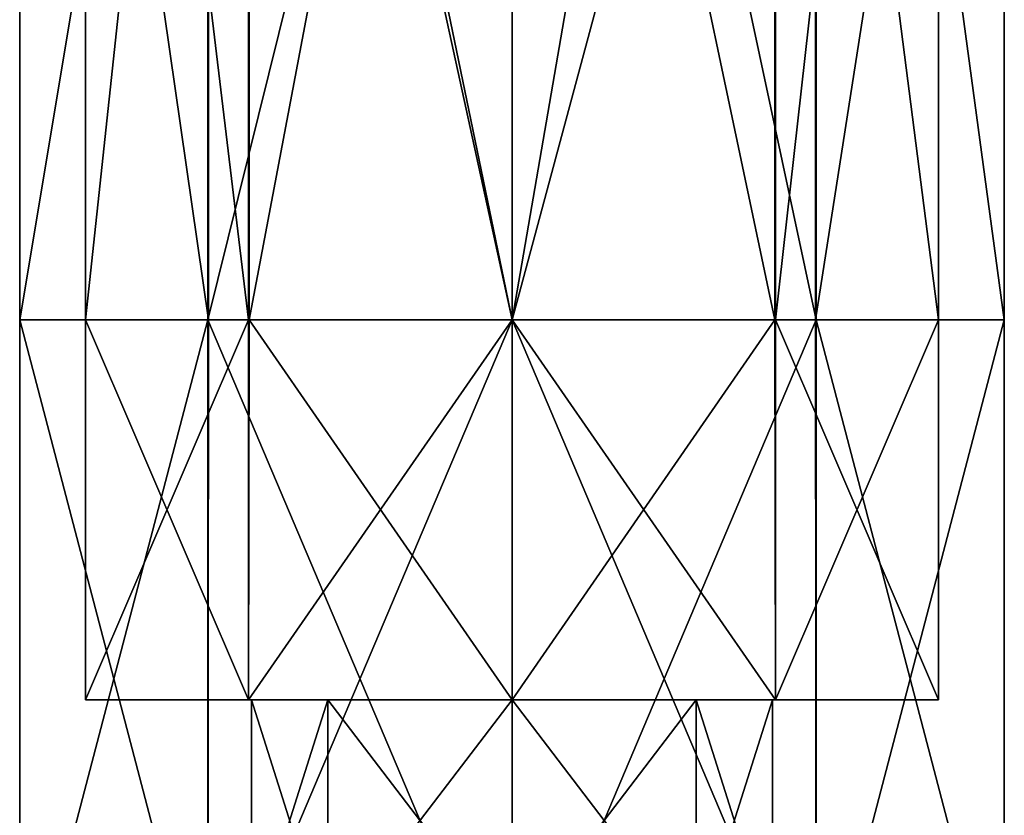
# Model space of a CAD drawing. Header units: millimetres. Extents: x -322 to 175, y 0 to 232.
# Tile 83 of 157: x -14 to 14, y 69 to 92. Entities that reach past the tile are written whole.
import ezdxf

# ---------------------------------------------------------------- set-up
doc = ezdxf.new("R2010")
doc.units = ezdxf.units.MM
doc.header["$LTSCALE"] = 65.185185
for name, color, linetype in [('1580', 7, 'CONTINUOUS'), ('1581', 7, 'CONTINUOUS'), ('1582', 7, 'CONTINUOUS'), ('1583', 7, 'CONTINUOUS'), ('1584', 7, 'CONTINUOUS'), ('1585', 7, 'CONTINUOUS'), ('1586', 7, 'CONTINUOUS'), ('1587', 7, 'CONTINUOUS'), ('1591', 7, 'CONTINUOUS'), ('1592', 7, 'CONTINUOUS'), ('1593', 7, 'CONTINUOUS')]:
    doc.layers.add(name, color=color, linetype=linetype)

msp = doc.modelspace()

# ---------------------------------------------------------------- linework, layer by layer
at = {"layer": '1580', "color": 7, "linetype": 'CONTINUOUS', "true_color": 0xe0f2ff}
for points in [[(7.641, 72.5, 10.517), (0, 72.5, 13), (7.621, 83.5, 10.532), (7.641, 72.5, 10.517)], [(7.621, 83.5, 10.532), (0, 72.5, 13), (0, 83.5, 13), (7.621, 83.5, 10.532)], [(0, 72.5, -13), (7.641, 72.5, -10.517), (0, 83.5, -13), (0, 72.5, -13)], [(0, 83.5, -13), (7.641, 72.5, -10.517), (7.641, 83.5, -10.517), (0, 83.5, -13)], [(12.359, 83.5, 4.033), (7.641, 72.5, 10.517), (7.621, 83.5, 10.532), (12.359, 83.5, 4.033)], [(12.364, 72.5, 4.017), (7.641, 72.5, 10.517), (12.359, 83.5, 4.033), (12.364, 72.5, 4.017)], [(7.641, 72.5, -10.517), (12.364, 72.5, -4.017), (7.641, 83.5, -10.517), (7.641, 72.5, -10.517)], [(7.641, 83.5, -10.517), (12.364, 72.5, -4.017), (12.366, 83.5, -4.009), (7.641, 83.5, -10.517)], [(12.366, 83.5, -4.009), (12.364, 72.5, 4.017), (12.359, 83.5, 4.033), (12.366, 83.5, -4.009)], [(12.364, 72.5, -4.017), (12.364, 72.5, 4.017), (12.366, 83.5, -4.009), (12.364, 72.5, -4.017)]]:
    msp.add_3dface(points, dxfattribs=at)
at = {"layer": '1581', "color": 7, "linetype": 'CONTINUOUS', "true_color": 0xe0f2ff}
for points in [[(-12.364, 72.5, 4.017), (-12.364, 72.5, -4.017), (-12.366, 83.5, 4.009), (-12.364, 72.5, 4.017)], [(-12.366, 83.5, 4.009), (-12.364, 72.5, -4.017), (-12.359, 83.5, -4.033), (-12.366, 83.5, 4.009)], [(-7.641, 83.5, 10.517), (-12.364, 72.5, 4.017), (-12.366, 83.5, 4.009), (-7.641, 83.5, 10.517)], [(-12.364, 72.5, -4.017), (-7.641, 72.5, -10.517), (-12.359, 83.5, -4.033), (-12.364, 72.5, -4.017)], [(-7.641, 72.5, 10.517), (-12.364, 72.5, 4.017), (-7.641, 83.5, 10.517), (-7.641, 72.5, 10.517)], [(-12.359, 83.5, -4.033), (-7.641, 72.5, -10.517), (-7.621, 83.5, -10.532), (-12.359, 83.5, -4.033)], [(0, 83.5, 13), (0, 72.5, 13), (-7.641, 72.5, 10.517), (0, 83.5, 13)], [(-7.641, 72.5, -10.517), (0, 72.5, -13), (-7.621, 83.5, -10.532), (-7.641, 72.5, -10.517)], [(0, 83.5, 13), (-7.641, 72.5, 10.517), (-7.641, 83.5, 10.517), (0, 83.5, 13)], [(0, 72.5, -13), (0, 83.5, -13), (-7.621, 83.5, -10.532), (0, 72.5, -13)]]:
    msp.add_3dface(points, dxfattribs=at)
at = {"layer": '1582', "color": 7, "linetype": 'CONTINUOUS', "true_color": 0xe0f2ff}
for points in [[(-14.266, 62.7, -4.636), (-14.266, 62.7, 4.635), (-14.269, 83.5, 4.626), (-14.266, 62.7, -4.636)], [(-14.269, 83.5, 4.626), (-14.266, 62.7, 4.635), (-8.817, 83.5, 12.135), (-14.269, 83.5, 4.626)], [(-14.26, 83.5, -4.653), (-14.266, 62.7, -4.636), (-14.269, 83.5, 4.626), (-14.26, 83.5, -4.653)], [(-14.266, 62.7, 4.635), (-8.816, 62.7, 12.136), (-8.817, 83.5, 12.135), (-14.266, 62.7, 4.635)], [(-8.815, 62.7, -12.136), (-14.266, 62.7, -4.636), (-14.26, 83.5, -4.653), (-8.815, 62.7, -12.136)], [(-8.794, 83.5, -12.152), (-8.815, 62.7, -12.136), (-14.26, 83.5, -4.653), (-8.794, 83.5, -12.152)], [(-8.816, 62.7, 12.136), (0, 62.7, 15), (-8.817, 83.5, 12.135), (-8.816, 62.7, 12.136)], [(-8.817, 83.5, 12.135), (0, 62.7, 15), (0, 83.5, 15), (-8.817, 83.5, 12.135)], [(0, 62.7, -15), (-8.815, 62.7, -12.136), (0, 83.5, -15), (0, 62.7, -15)], [(0, 83.5, -15), (-8.815, 62.7, -12.136), (-8.794, 83.5, -12.152), (0, 83.5, -15)]]:
    msp.add_3dface(points, dxfattribs=at)
at = {"layer": '1583', "color": 7, "linetype": 'CONTINUOUS', "true_color": 0xe0f2ff}
for points in [[(0, 83.5, 15), (0, 62.7, 15), (8.815, 62.7, 12.136), (0, 83.5, 15)], [(0, 62.7, -15), (0, 83.5, -15), (8.817, 83.5, -12.135), (0, 62.7, -15)], [(8.816, 62.7, -12.136), (0, 62.7, -15), (8.817, 83.5, -12.135), (8.816, 62.7, -12.136)], [(0, 83.5, 15), (8.815, 62.7, 12.136), (8.794, 83.5, 12.152), (0, 83.5, 15)], [(8.794, 83.5, 12.152), (8.815, 62.7, 12.136), (14.26, 83.5, 4.653), (8.794, 83.5, 12.152)], [(8.815, 62.7, 12.136), (14.266, 62.7, 4.636), (14.26, 83.5, 4.653), (8.815, 62.7, 12.136)], [(14.266, 62.7, -4.635), (8.816, 62.7, -12.136), (8.817, 83.5, -12.135), (14.266, 62.7, -4.635)], [(14.269, 83.5, -4.626), (14.266, 62.7, -4.635), (8.817, 83.5, -12.135), (14.269, 83.5, -4.626)], [(14.26, 83.5, 4.653), (14.266, 62.7, 4.636), (14.269, 83.5, -4.626), (14.26, 83.5, 4.653)], [(14.266, 62.7, 4.636), (14.266, 62.7, -4.635), (14.269, 83.5, -4.626), (14.266, 62.7, 4.636)]]:
    msp.add_3dface(points, dxfattribs=at)
at = {"layer": '1584', "color": 7, "linetype": 'CONTINUOUS', "true_color": 0xe0f2ff}
for points in [[(0, 83.5, -13), (7.641, 83.5, -10.517), (7.641, 127.724, -2.536), (0, 83.5, -13)], [(0, 83.5, -13), (7.641, 127.724, -2.536), (0, 123.766, -6.555), (0, 83.5, -13)], [(7.641, 127.724, -2.536), (7.641, 83.5, -10.517), (12.366, 125.592, 3.614), (7.641, 127.724, -2.536)], [(7.641, 83.5, -10.517), (12.366, 83.5, -4.009), (12.366, 125.592, 3.614), (7.641, 83.5, -10.517)], [(12.366, 125.592, 3.614), (12.366, 83.5, -4.009), (12.359, 122.759, 11.141), (12.366, 125.592, 3.614)], [(12.359, 122.759, 11.141), (12.359, 83.5, 4.033), (7.621, 120.47, 17.223), (12.359, 122.759, 11.141)], [(12.366, 83.5, -4.009), (12.359, 83.5, 4.033), (12.359, 122.759, 11.141), (12.366, 83.5, -4.009)], [(7.621, 120.47, 17.223), (7.621, 83.5, 10.532), (0, 119.6, 19.534), (7.621, 120.47, 17.223)], [(12.359, 83.5, 4.033), (7.621, 83.5, 10.532), (7.621, 120.47, 17.223), (12.359, 83.5, 4.033)], [(7.621, 83.5, 10.532), (0, 83.5, 13), (0, 119.6, 19.534), (7.621, 83.5, 10.532)]]:
    msp.add_3dface(points, dxfattribs=at)
at = {"layer": '1585', "color": 7, "linetype": 'CONTINUOUS', "true_color": 0xe0f2ff}
for points in [[(-12.359, 83.5, -4.033), (-7.621, 83.5, -10.532), (-7.621, 127.729, -2.55), (-12.359, 83.5, -4.033)], [(-12.359, 83.5, -4.033), (-7.621, 127.729, -2.55), (-12.359, 125.6, 3.593), (-12.359, 83.5, -4.033)], [(-7.621, 83.5, -10.532), (0, 123.766, -6.555), (-7.621, 127.729, -2.55), (-7.621, 83.5, -10.532)], [(-12.366, 83.5, 4.009), (-12.359, 83.5, -4.033), (-12.359, 125.6, 3.593), (-12.366, 83.5, 4.009)], [(-12.366, 83.5, 4.009), (-12.359, 125.6, 3.593), (-12.366, 122.767, 11.119), (-12.366, 83.5, 4.009)], [(-7.621, 83.5, -10.532), (0, 83.5, -13), (0, 123.766, -6.555), (-7.621, 83.5, -10.532)], [(-7.641, 83.5, 10.517), (-12.366, 83.5, 4.009), (-12.366, 122.767, 11.119), (-7.641, 83.5, 10.517)], [(-7.641, 120.475, 17.21), (-7.641, 83.5, 10.517), (-12.366, 122.767, 11.119), (-7.641, 120.475, 17.21)], [(0, 83.5, 13), (-7.641, 83.5, 10.517), (-7.641, 120.475, 17.21), (0, 83.5, 13)], [(0, 119.6, 19.534), (0, 83.5, 13), (-7.641, 120.475, 17.21), (0, 119.6, 19.534)]]:
    msp.add_3dface(points, dxfattribs=at)
at = {"layer": '1586', "color": 7, "linetype": 'CONTINUOUS', "true_color": 0xe0f2ff}
for points in [[(0, 124.705, -8.351), (0, 83.5, -15), (-8.794, 123.809, -5.647), (0, 124.705, -8.351)], [(-8.794, 123.809, -5.647), (-8.794, 83.5, -12.152), (-14.26, 121.451, 1.471), (-8.794, 123.809, -5.647)], [(0, 83.5, -15), (-8.794, 83.5, -12.152), (-8.794, 123.809, -5.647), (0, 83.5, -15)], [(-14.26, 121.451, 1.471), (-14.26, 83.5, -4.653), (-14.269, 118.532, 10.279), (-14.26, 121.451, 1.471)], [(-8.794, 83.5, -12.152), (-14.26, 83.5, -4.653), (-14.26, 121.451, 1.471), (-8.794, 83.5, -12.152)], [(-8.817, 83.5, 12.135), (0, 83.5, 15), (0, 119.077, 21.474), (-8.817, 83.5, 12.135)], [(-8.817, 116.17, 17.407), (-8.817, 83.5, 12.135), (0, 119.077, 21.474), (-8.817, 116.17, 17.407)], [(-14.26, 83.5, -4.653), (-14.269, 83.5, 4.626), (-14.269, 118.532, 10.279), (-14.26, 83.5, -4.653)], [(-14.269, 118.532, 10.279), (-14.269, 83.5, 4.626), (-8.817, 116.17, 17.407), (-14.269, 118.532, 10.279)], [(-14.269, 83.5, 4.626), (-8.817, 83.5, 12.135), (-8.817, 116.17, 17.407), (-14.269, 83.5, 4.626)]]:
    msp.add_3dface(points, dxfattribs=at)
at = {"layer": '1587', "color": 7, "linetype": 'CONTINUOUS', "true_color": 0xe0f2ff}
for points in [[(8.817, 83.5, -12.135), (0, 83.5, -15), (0, 124.705, -8.351), (8.817, 83.5, -12.135)], [(8.817, 83.5, -12.135), (0, 124.705, -8.351), (8.817, 123.804, -5.631), (8.817, 83.5, -12.135)], [(14.269, 83.5, -4.626), (8.817, 83.5, -12.135), (8.817, 123.804, -5.631), (14.269, 83.5, -4.626)], [(14.269, 121.442, 1.496), (14.269, 83.5, -4.626), (8.817, 123.804, -5.631), (14.269, 121.442, 1.496)], [(14.26, 83.5, 4.653), (14.269, 83.5, -4.626), (14.269, 121.442, 1.496), (14.26, 83.5, 4.653)], [(14.26, 118.524, 10.305), (14.26, 83.5, 4.653), (14.269, 121.442, 1.496), (14.26, 118.524, 10.305)], [(0, 119.077, 21.474), (0, 83.5, 15), (8.794, 116.165, 17.423), (0, 119.077, 21.474)], [(8.794, 83.5, 12.152), (14.26, 83.5, 4.653), (14.26, 118.524, 10.305), (8.794, 83.5, 12.152)], [(8.794, 116.165, 17.423), (8.794, 83.5, 12.152), (14.26, 118.524, 10.305), (8.794, 116.165, 17.423)], [(0, 83.5, 15), (8.794, 83.5, 12.152), (8.794, 116.165, 17.423), (0, 83.5, 15)]]:
    msp.add_3dface(points, dxfattribs=at)
at = {"layer": '1591', "color": 7, "linetype": 'CONTINUOUS', "true_color": 0xe0f2ff}
for points in [[(-7.641, 72.5, -10.517), (-12.364, 72.5, -4.017), (-7.641, 72.5, 10.517), (-7.641, 72.5, -10.517)], [(-12.364, 72.5, -4.017), (-12.364, 72.5, 4.017), (-7.641, 72.5, 10.517), (-12.364, 72.5, -4.017)], [(-7.641, 72.5, 10.517), (0, 72.5, 13), (-5.339, 72.5, 5.339), (-7.641, 72.5, 10.517)], [(0, 72.5, -13), (-7.641, 72.5, -10.517), (0, 72.5, -7.55), (0, 72.5, -13)], [(-7.641, 72.5, -10.517), (-7.641, 72.5, 10.517), (-7.55, 72.5), (-7.641, 72.5, -10.517)], [(0, 72.5, -7.55), (-7.641, 72.5, -10.517), (-5.339, 72.5, -5.339), (0, 72.5, -7.55)], [(-5.339, 72.5, -5.339), (-7.641, 72.5, -10.517), (-7.55, 72.5), (-5.339, 72.5, -5.339)], [(-7.55, 72.5), (-7.641, 72.5, 10.517), (-5.339, 72.5, 5.339), (-7.55, 72.5)], [(0, 72.5, 13), (0, 72.5, 7.55), (-5.339, 72.5, 5.339), (0, 72.5, 13)], [(0, 72.5, 13), (7.641, 72.5, 10.517), (0, 72.5, 7.55), (0, 72.5, 13)], [(0, 72.5, 7.55), (7.641, 72.5, 10.517), (5.339, 72.5, 5.339), (0, 72.5, 7.55)], [(7.641, 72.5, -10.517), (0, 72.5, -13), (5.339, 72.5, -5.339), (7.641, 72.5, -10.517)], [(5.339, 72.5, -5.339), (0, 72.5, -13), (0, 72.5, -7.55), (5.339, 72.5, -5.339)], [(5.339, 72.5, 5.339), (7.641, 72.5, 10.517), (7.55, 72.5), (5.339, 72.5, 5.339)], [(7.55, 72.5), (7.641, 72.5, -10.517), (5.339, 72.5, -5.339), (7.55, 72.5)], [(7.641, 72.5, 10.517), (7.641, 72.5, -10.517), (7.55, 72.5), (7.641, 72.5, 10.517)], [(7.641, 72.5, 10.517), (12.364, 72.5, 4.017), (7.641, 72.5, -10.517), (7.641, 72.5, 10.517)], [(12.364, 72.5, 4.017), (12.364, 72.5, -4.017), (7.641, 72.5, -10.517), (12.364, 72.5, 4.017)]]:
    msp.add_3dface(points, dxfattribs=at)
at = {"layer": '1592', "color": 7, "linetype": 'CONTINUOUS', "true_color": 0xe0f2ff}
for points in [[(0, 72.5, 7.55), (5.339, 72.5, 5.339), (0, 65.5, 7.55), (0, 72.5, 7.55)], [(0, 65.5, 7.55), (5.339, 72.5, 5.339), (5.338, 65.499, 5.339), (0, 65.5, 7.55)], [(5.339, 72.5, -5.339), (0, 72.5, -7.55), (5.338, 65.499, -5.339), (5.339, 72.5, -5.339)], [(0, 72.5, -7.55), (0, 65.5, -7.55), (5.338, 65.499, -5.339), (0, 72.5, -7.55)], [(5.339, 72.5, 5.339), (7.55, 72.5), (5.338, 65.499, 5.339), (5.339, 72.5, 5.339)], [(5.338, 65.499, 5.339), (7.55, 72.5), (7.55, 65.499, 0), (5.338, 65.499, 5.339)], [(7.55, 65.499, 0), (5.339, 72.5, -5.339), (5.338, 65.499, -5.339), (7.55, 65.499, 0)], [(7.55, 72.5), (5.339, 72.5, -5.339), (7.55, 65.499, 0), (7.55, 72.5)]]:
    msp.add_3dface(points, dxfattribs=at)
at = {"layer": '1593', "color": 7, "linetype": 'CONTINUOUS', "true_color": 0xe0f2ff}
for points in [[(-5.339, 72.5, -5.339), (-7.55, 72.5), (-5.338, 65.499, -5.339), (-5.339, 72.5, -5.339)], [(-7.55, 72.5), (-5.339, 72.5, 5.339), (-7.55, 65.499, 0), (-7.55, 72.5)], [(-5.338, 65.499, -5.339), (-7.55, 72.5), (-7.55, 65.499, 0), (-5.338, 65.499, -5.339)], [(-7.55, 65.499, 0), (-5.339, 72.5, 5.339), (-5.338, 65.499, 5.339), (-7.55, 65.499, 0)], [(-5.339, 72.5, 5.339), (0, 72.5, 7.55), (-5.338, 65.499, 5.339), (-5.339, 72.5, 5.339)], [(0, 72.5, -7.55), (-5.339, 72.5, -5.339), (0, 65.5, -7.55), (0, 72.5, -7.55)], [(0, 65.5, -7.55), (-5.339, 72.5, -5.339), (-5.338, 65.499, -5.339), (0, 65.5, -7.55)], [(0, 72.5, 7.55), (0, 65.5, 7.55), (-5.338, 65.499, 5.339), (0, 72.5, 7.55)]]:
    msp.add_3dface(points, dxfattribs=at)

doc.saveas('drawing.dxf')
